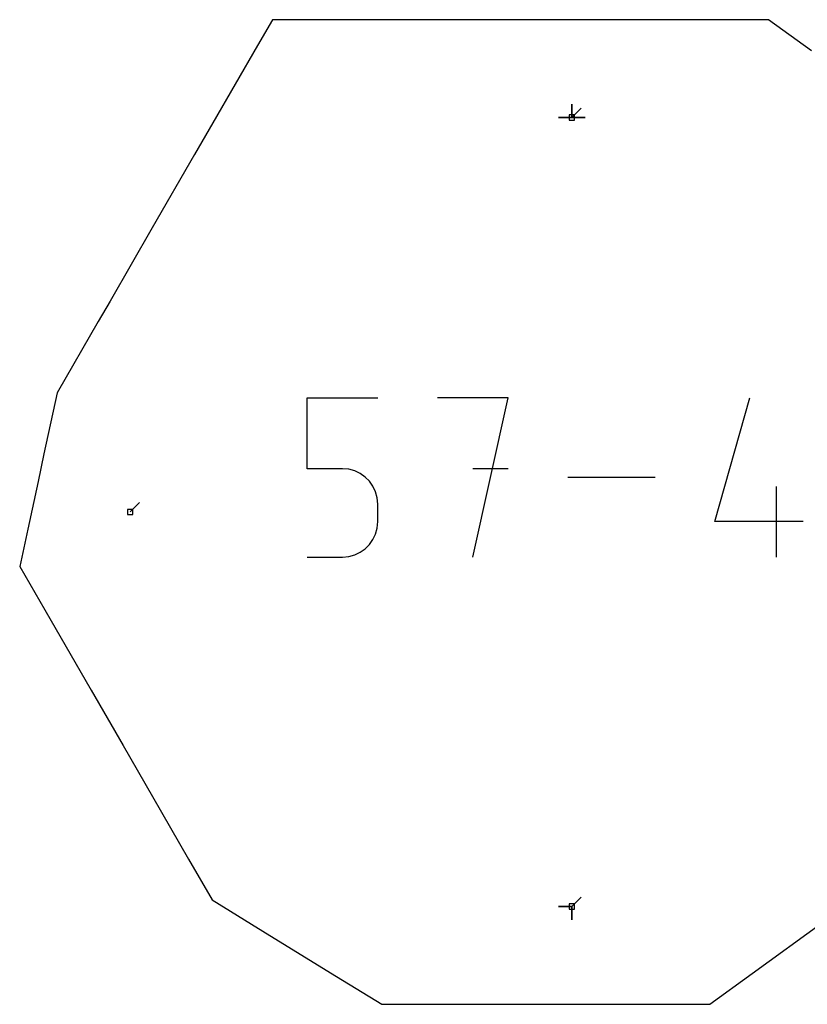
# Model space of a CAD drawing. Extents: x 0 to 600, y 0 to 900.
# Tile 16 of 24: x 433 to 517, y 383 to 489. Entities that reach past the tile are written whole.
import ezdxf

# ---------------------------------------------------------------- set-up
doc = ezdxf.new("R2010")
doc.units = 0

msp = doc.modelspace()

# ---------------------------------------------------------------- linework, layer by layer
at = {"layer": 'annotation', "color": 1}
for p, q in [((492.173125, 478.546595), (492.173125, 479.975345)), ((492.173125, 478.546595), (492.173125, 479.975345)), ((492.173125, 479.975345), (492.173125, 478.546595)), ((492.173125, 478.546595), (492.173125, 479.975345)), ((492.173125, 479.975345), (492.173125, 478.546595)), ((492.173125, 478.546595), (492.173125, 479.975345)), ((492.173125, 479.975345), (492.173125, 478.546595)), ((492.173125, 478.546595), (493.183404, 479.556874)), ((492.173125, 478.546595), (490.744375, 478.546595)), ((492.173125, 478.546595), (490.744375, 478.546595)), ((490.744375, 478.546595), (492.173125, 478.546595)), ((492.173125, 478.546595), (493.601875, 478.546595)), ((492.173125, 478.546595), (493.601875, 478.546595)), ((493.601875, 478.546595), (492.173125, 478.546595)), ((492.173125, 478.546595), (493.601875, 478.546595)), ((493.601875, 478.546595), (492.173125, 478.546595)), ((463.757965, 440.853847), (463.757965, 448.463474)), ((463.757965, 448.463474), (471.347231, 448.463474)), ((485.353671, 448.463474), (477.75476, 448.463474)), ((481.554751, 431.375301), (485.353671, 448.463474)), ((507.513857, 435.174221), (511.303132, 448.463474)), ((467.552598, 440.853847), (463.757965, 440.853847)), ((468.233943, 440.792942), (467.552598, 440.853847)), ((468.875527, 440.617289), (468.233943, 440.792942)), ((485.353671, 440.853847), (481.554751, 440.853847)), ((469.466564, 440.337481), (468.875527, 440.617289)), ((469.996267, 439.964111), (469.466564, 440.337481)), ((470.453849, 439.507771), (469.996267, 439.964111)), ((501.1074, 439.919388), (491.763879, 439.919388)), ((470.828524, 438.979054), (470.453849, 439.507771)), ((471.109503, 438.388554), (470.828524, 438.979054)), ((514.157948, 431.375301), (514.157948, 438.964568)), ((471.286001, 437.746862), (471.109503, 438.388554)), ((471.347231, 437.064572), (471.286001, 437.746862)), ((444.773934, 436.211017), (445.784213, 437.221296)), ((471.347231, 435.174221), (471.347231, 437.064572)), ((471.347231, 437.064572), (471.347231, 437.064572)), ((471.10938, 433.849022), (471.285966, 434.4916)), ((471.285966, 434.4916), (471.347231, 435.174221)), ((517.002047, 435.174221), (507.513857, 435.174221)), ((470.828285, 433.257238), (471.10938, 433.849022)), ((469.466088, 431.894168), (469.995826, 432.269059)), ((469.995826, 432.269059), (470.453497, 432.727)), ((470.453497, 432.727), (470.828285, 433.257238)), ((463.757965, 431.375301), (467.552598, 431.375301)), ((467.552598, 431.375301), (468.233661, 431.436537)), ((467.552598, 431.375301), (467.552598, 431.375301)), ((468.233661, 431.436537), (468.875095, 431.613076)), ((468.875095, 431.613076), (469.466088, 431.894168)), ((492.173125, 393.875439), (493.183404, 394.885718)), ((492.173125, 393.875439), (490.744375, 393.875439)), ((492.173125, 393.875439), (490.744375, 393.875439)), ((490.744375, 393.875439), (492.173125, 393.875439)), ((492.173125, 393.875439), (492.173125, 392.446689)), ((492.173125, 393.875439), (492.173125, 392.446689)), ((492.173125, 392.446689), (492.173125, 393.875439)), ((492.173125, 393.875439), (492.173125, 392.446689)), ((492.173125, 392.446689), (492.173125, 393.875439))]:
    msp.add_line(p, q, dxfattribs=at)
at = {"layer": 'boundary', "color": 5}
for p, q in [((460.039288, 489.053041), (458.431277, 486.267881)), ((463.603513, 489.053047), (460.039288, 489.053041)), ((473.606693, 489.053022), (463.603513, 489.053047)), ((478.076487, 489.053015), (473.606693, 489.053022)), ((487.001477, 489.053016), (478.076487, 489.053015)), ((499.473821, 489.052849), (487.001477, 489.053016)), ((500.2512, 489.052848), (499.473821, 489.052849)), ((501.028584, 489.052852), (500.2512, 489.052848)), ((513.30445, 489.053081), (501.028584, 489.052852)), ((517.910921, 485.693123), (513.30445, 489.053081)), ((458.431277, 486.267881), (453.657703, 477.999809)), ((453.657703, 477.999809), (451.677907, 474.570711)), ((451.677907, 474.570711), (447.14665, 466.722386)), ((447.14665, 466.722386), (442.604056, 458.854377)), ((442.604056, 458.854377), (441.341909, 456.668281)), ((441.341909, 456.668281), (436.925957, 449.019672)), ((436.925957, 449.019672), (435.514649, 442.463331)), ((435.514649, 442.463331), (434.876698, 439.500579)), ((434.876698, 439.500579), (433.771556, 434.369328)), ((433.771556, 434.369328), (432.908334, 430.361058)), ((432.908334, 430.361058), (435.593039, 425.711085)), ((435.593039, 425.711085), (440.569029, 417.092388)), ((440.569029, 417.092388), (444.0093, 411.133645)), ((444.0093, 411.133645), (447.170415, 405.658561)), ((447.170415, 405.658561), (451.038839, 398.958251)), ((451.038839, 398.958251), (453.566071, 394.580738)), ((453.566071, 394.580738), (459.755807, 390.770861)), ((511.534565, 386.661506), (519.225118, 392.253137)), ((459.755807, 390.770861), (466.915376, 386.363907)), ((466.915376, 386.363907), (471.78074, 383.368972)), ((507.00613, 383.368989), (511.534565, 386.661506)), ((471.78074, 383.368972), (480.830131, 383.369044)), ((480.830131, 383.369044), (483.272246, 383.369043)), ((483.272246, 383.369043), (489.630561, 383.368963)), ((489.630561, 383.368963), (496.230937, 383.368953)), ((496.230937, 383.368953), (500.133776, 383.368955)), ((500.133776, 383.368955), (507.00613, 383.368989))]:
    msp.add_line(p, q, dxfattribs=at)
at = {"layer": 'hole', "color": 5}
for p, q in [((492.458875, 478.832345), (491.887375, 478.832345)), ((491.887375, 478.832345), (491.887375, 478.260845)), ((492.458875, 478.260845), (492.458875, 478.832345)), ((491.887375, 478.260845), (492.458875, 478.260845)), ((445.059684, 436.496767), (444.488184, 436.496767)), ((444.488184, 436.496767), (444.488184, 435.925267)), ((445.059684, 435.925267), (445.059684, 436.496767)), ((444.488184, 435.925267), (445.059684, 435.925267)), ((492.458875, 394.161189), (491.887375, 394.161189)), ((491.887375, 394.161189), (491.887375, 393.589689)), ((491.887375, 393.589689), (492.458875, 393.589689)), ((492.458875, 393.589689), (492.458875, 394.161189))]:
    msp.add_line(p, q, dxfattribs=at)

doc.saveas('drawing.dxf')
